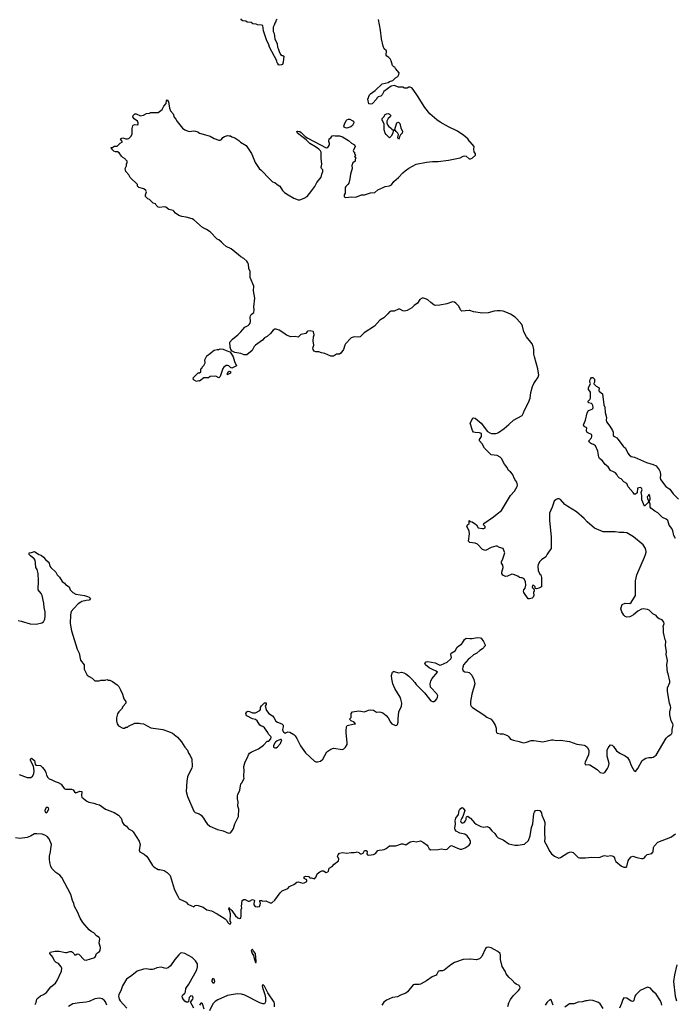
# Model space of a CAD drawing. Header units: inches. Extents: x 2220522 to 2384314, y 721474 to 893490.
# Tile 71 of 256: x 2283888 to 2292788, y 753861 to 767229. Entities that reach past the tile are written whole.
import ezdxf

# ---------------------------------------------------------------- set-up
doc = ezdxf.new("R2010")
doc.units = ezdxf.units.IN
doc.header["$MEASUREMENT"] = 0
for name, color, linetype in [('C2785', 7, 'Continuous'), ('C2786', 7, 'Continuous'), ('C2795', 7, 'Continuous'), ('C2796', 7, 'Continuous')]:
    doc.layers.add(name, color=color, linetype=linetype)

msp = doc.modelspace()

# ---------------------------------------------------------------- linework, layer by layer
at = {"layer": 'C2785', "color": 5}
for points, elevation in [([(2283869, 759071), (2283910, 759065), (2284030, 759027), (2284110, 759023), (2284190, 759041), (2284210, 759055), (2284230, 759090), (2284234, 759130), (2284234, 759190), (2284220, 759250), (2284214, 759306), (2284193, 759410), (2284178, 759438), (2284139, 759490), (2284145, 759610), (2284139, 759710), (2284124, 759764), (2284109, 759790), (2284105, 759850), (2284097, 759890), (2284084, 759910), (2284034, 759950), (2284019, 759970), (2284018, 759990), (2284050, 759995), (2284063, 760000)], 180), ([(2284105, 760000), (2284146, 759970), (2284179, 759959), (2284212, 759932), (2284238, 759898), (2284276, 759870), (2284287, 759850), (2284298, 759810), (2284311, 759790), (2284378, 759730), (2284398, 759690), (2284430, 759662), (2284463, 759603), (2284498, 759578), (2284510, 759562), (2284558, 759530), (2284575, 759490), (2284610, 759451), (2284650, 759428), (2284770, 759410), (2284810, 759398), (2284830, 759390), (2284851, 759370), (2284833, 759347), (2284790, 759343), (2284730, 759329), (2284718, 759322), (2284683, 759297), (2284623, 759237), (2284588, 759192), (2284576, 759150), (2284575, 759030), (2284590, 758930), (2284670, 758682), (2284695, 758630), (2284715, 758535), (2284765, 758470), (2284765, 758410), (2284805, 758330), (2284830, 758311), (2284874, 758290), (2284910, 758254), (2284967, 758253), (2284990, 758262), (2285050, 758262), (2285070, 758271), (2285090, 758262), (2285110, 758262), (2285150, 758242), (2285210, 758198), (2285234, 758174), (2285256, 758130), (2285283, 758070), (2285302, 758010), (2285327, 757970), (2285331, 757950), (2285291, 757910), (2285270, 757868), (2285232, 757830), (2285217, 757803), (2285201, 757750), (2285201, 757710), (2285211, 757670), (2285230, 757642), (2285290, 757612), (2285310, 757612), (2285330, 757622), (2285350, 757622), (2285365, 757635), (2285450, 757678), (2285510, 757678), (2285530, 757672), (2285570, 757671), (2285670, 757616), (2285830, 757591), (2285910, 757564), (2285961, 757541), (2286031, 757490), (2286085, 757425), (2286131, 757351), (2286165, 757310), (2286181, 757270), (2286196, 757250), (2286226, 757190), (2286231, 757090), (2286226, 757070), (2286168, 756950), (2286156, 756890), (2286148, 756752), (2286164, 756684), (2286250, 756485), (2286270, 756465), (2286326, 756446), (2286350, 756431), (2286383, 756390), (2286410, 756341), (2286433, 756313), (2286470, 756281), (2286575, 756235), (2286650, 756216), (2286690, 756196), (2286725, 756185), (2286749, 756191), (2286770, 756212), (2286792, 756248), (2286809, 756310), (2286859, 756410), (2286861, 756510), (2286850, 756550), (2286855, 756610), (2286847, 756650), (2286846, 756690), (2286850, 756711), (2286877, 756770), (2286890, 756854), (2286910, 756872), (2286934, 756930), (2286929, 756950), (2286929, 756989), (2286936, 757010), (2286936, 757050), (2286929, 757070), (2286929, 757090), (2286950, 757152), (2286982, 757210), (2286994, 757246), (2287008, 757270), (2287030, 757286), (2287050, 757291), (2287130, 757331), (2287199, 757381), (2287250, 757432), (2287270, 757434), (2287296, 757464), (2287302, 757490), (2287298, 757498), (2287268, 757530), (2287259, 757550), (2287210, 757615), (2287190, 757634), (2287170, 757635), (2287149, 757649), (2287110, 757708), (2287090, 757728), (2287050, 757738), (2286970, 757778), (2286962, 757790), (2286958, 757810), (2286970, 757832), (2286990, 757842), (2287010, 757838), (2287050, 757818), (2287090, 757818), (2287148, 757850), (2287155, 757865), (2287155, 757890), (2287170, 757912), (2287210, 757952), (2287233, 757953), (2287232, 757930), (2287222, 757910), (2287238, 757850), (2287270, 757811), (2287319, 757779), (2287337, 757757), (2287366, 757706), (2287390, 757691), (2287445, 757670), (2287466, 757650), (2287467, 757630), (2287456, 757590), (2287461, 757570), (2287470, 757558), (2287490, 757542), (2287530, 757558), (2287557, 757557), (2287610, 757525), (2287627, 757507), (2287651, 757470), (2287701, 757370), (2287770, 757276), (2287890, 757163), (2287910, 757151), (2287930, 757151), (2287970, 757161), (2288002, 757190), (2288059, 757290), (2288110, 757327), (2288150, 757337), (2288270, 757319), (2288290, 757331), (2288310, 757351), (2288332, 757390), (2288335, 757410), (2288322, 757550), (2288321, 757590), (2288326, 757610), (2288323, 757630), (2288336, 757644), (2288410, 757666), (2288446, 757670), (2288428, 757690), (2288390, 757709), (2288366, 757730), (2288387, 757753), (2288388, 757810), (2288406, 757830), (2288490, 757844), (2288570, 757834), (2288624, 757856), (2288650, 757860), (2288690, 757853), (2288730, 757827), (2288770, 757831), (2288790, 757828), (2288817, 757817), (2288863, 757783), (2288891, 757750), (2288923, 757690), (2288941, 757670), (2288990, 757645), (2289010, 757651), (2289019, 757661), (2289027, 757690), (2289024, 757736), (2289037, 757830), (2289070, 757910), (2289075, 757950), (2289064, 758004), (2289053, 758033), (2288983, 758150), (2288956, 758210), (2288939, 758279), (2288935, 758325), (2288949, 758370), (2288961, 758379), (2288970, 758381), (2289030, 758363), (2289070, 758371), (2289102, 758362), (2289130, 758347), (2289170, 758315), (2289215, 758270), (2289251, 758230), (2289270, 758201), (2289383, 758090), (2289470, 757982), (2289490, 757971), (2289510, 757971), (2289533, 757987), (2289553, 758010), (2289561, 758030), (2289563, 758050), (2289550, 758077), (2289467, 758167), (2289461, 758210), (2289470, 758250), (2289482, 758278), (2289558, 758370), (2289543, 758383), (2289490, 758405), (2289449, 758430), (2289398, 758470), (2289386, 758490), (2289406, 758510), (2289430, 758514), (2289530, 758498), (2289590, 758466), (2289610, 758471), (2289692, 758508), (2289742, 758550), (2289749, 758570), (2289739, 758610), (2289745, 758630), (2289799, 758661), (2289828, 758712), (2289850, 758730), (2289885, 758750), (2289901, 758770), (2289925, 758815), (2289950, 758831), (2290000, 758828)], 180), ([(2290000, 758562), (2289978, 758542), (2289915, 758470), (2289903, 758437), (2289901, 758410), (2289908, 758388), (2289930, 758375), (2289970, 758371), (2289990, 758364), (2290000, 758357)], 180), ([(2283883, 756983), (2283990, 756941), (2284039, 756941), (2284062, 756958), (2284079, 756990), (2284084, 757030), (2284075, 757095), (2284037, 757170), (2284035, 757190), (2284050, 757201), (2284091, 757171), (2284100, 757120), (2284106, 757106), (2284170, 757101), (2284198, 757078), (2284233, 757030), (2284243, 757010), (2284251, 756970), (2284270, 756939), (2284290, 756924), (2284315, 756915), (2284370, 756885), (2284410, 756874), (2284450, 756851), (2284490, 756791), (2284510, 756784), (2284590, 756782), (2284612, 756772), (2284630, 756746), (2284650, 756734), (2284705, 756755), (2284730, 756751), (2284733, 756730), (2284727, 756710), (2284727, 756690), (2284734, 756674), (2284798, 756618), (2284825, 756605), (2284894, 756590), (2284930, 756576), (2284972, 756570), (2285051, 756511), (2285170, 756466), (2285231, 756430), (2285265, 756390), (2285286, 756330), (2285304, 756304), (2285338, 756278), (2285365, 756245), (2285410, 756222), (2285430, 756202), (2285510, 756078), (2285524, 756030), (2285508, 755952), (2285519, 755930), (2285577, 755897), (2285611, 755870), (2285627, 755850), (2285690, 755745), (2285710, 755725), (2285770, 755691), (2285790, 755691), (2285850, 755678), (2285891, 755650), (2285931, 755610), (2285986, 755430), (2286011, 755370), (2286036, 755330), (2286051, 755291), (2286123, 755263), (2286147, 755247), (2286170, 755222), (2286250, 755182), (2286270, 755202), (2286290, 755205), (2286310, 755201), (2286379, 755179), (2286430, 755143), (2286491, 755131), (2286571, 755091), (2286679, 755019), (2286699, 754999), (2286710, 754974), (2286730, 754954), (2286750, 754954), (2286758, 754970), (2286746, 754990), (2286748, 755090), (2286738, 755138), (2286729, 755150), (2286730, 755174), (2286738, 755158), (2286750, 755154), (2286770, 755134), (2286820, 755060), (2286850, 755035), (2286875, 755025), (2286889, 755031), (2286896, 755064), (2286894, 755150), (2286904, 755170), (2286901, 755190), (2286909, 755270), (2286930, 755285), (2286950, 755285), (2286990, 755262), (2287010, 755262), (2287050, 755282), (2287070, 755274), (2287074, 755270), (2287065, 755230), (2287065, 755210), (2287085, 755190), (2287110, 755182), (2287142, 755190), (2287154, 755210), (2287155, 755235), (2287146, 755250), (2287148, 755272), (2287170, 755272), (2287190, 755262), (2287230, 755265), (2287290, 755238), (2287310, 755238), (2287350, 755276), (2287425, 755375), (2287450, 755401), (2287529, 755431), (2287550, 755458), (2287570, 755471), (2287610, 755486), (2287650, 755519), (2287670, 755524), (2287730, 755507), (2287750, 755511), (2287786, 755530), (2287786, 755550), (2287749, 755570), (2287750, 755591), (2287770, 755601), (2287810, 755598), (2287822, 755590), (2287822, 755582), (2287830, 755574), (2287850, 755578), (2287890, 755566), (2287914, 755590), (2287928, 755630), (2287962, 755658), (2287990, 755671), (2288011, 755671), (2288050, 755651), (2288070, 755658), (2288082, 755670), (2288089, 755711), (2288130, 755732), (2288158, 755762), (2288215, 755810), (2288222, 755830), (2288202, 755870), (2288210, 755892), (2288230, 755911), (2288270, 755921), (2288330, 755914), (2288390, 755923), (2288430, 755921), (2288455, 755925), (2288470, 755932), (2288490, 755922), (2288510, 755905), (2288530, 755902), (2288550, 755914), (2288568, 755950), (2288590, 755951), (2288605, 755930), (2288602, 755902), (2288611, 755891), (2288630, 755887), (2288690, 755896), (2288719, 755910), (2288752, 755948), (2288770, 755955), (2288810, 755956), (2288836, 755964), (2288864, 755976), (2288910, 756012), (2288994, 756014), (2289070, 756038), (2289090, 756038), (2289130, 756026), (2289190, 756065), (2289210, 756071), (2289230, 756076), (2289270, 756066), (2289330, 756081), (2289370, 756058), (2289420, 756020), (2289431, 756010), (2289448, 755970), (2289470, 755960), (2289570, 755962), (2289610, 755971), (2289670, 755963), (2289690, 755968), (2289730, 756006), (2289750, 756015), (2289830, 755979), (2289870, 755967), (2289890, 755967), (2289935, 755985), (2289990, 756021), (2290000, 756036)], 160), ([(2290000, 756092), (2289992, 756110), (2289961, 756150), (2289930, 756169), (2289865, 756185), (2289812, 756210), (2289798, 756230), (2289794, 756250), (2289805, 756310), (2289801, 756350), (2289808, 756390), (2289843, 756437), (2289854, 756490), (2289864, 756510), (2289890, 756533), (2289910, 756525), (2289930, 756490), (2289906, 756410), (2289890, 756389), (2289874, 756350), (2289881, 756330), (2289890, 756324), (2289910, 756323), (2289922, 756330), (2289939, 756350), (2289949, 756370), (2289948, 756390), (2289954, 756406), (2289970, 756413), (2290000, 756393)], 160), ([(2284100, 753860), (2284113, 753887), (2284122, 753930), (2284138, 753950), (2284170, 753977), (2284210, 753995), (2284250, 754022), (2284310, 754096), (2284374, 754146), (2284397, 754183), (2284455, 754310), (2284458, 754350), (2284450, 754370), (2284414, 754414), (2284382, 754430), (2284359, 754450), (2284340, 754500), (2284299, 754550), (2284302, 754570), (2284370, 754584), (2284424, 754584), (2284510, 754562), (2284530, 754562), (2284570, 754578), (2284590, 754576), (2284605, 754570), (2284625, 754550), (2284633, 754533), (2284650, 754532), (2284670, 754545), (2284690, 754541), (2284764, 754464), (2284790, 754461), (2284906, 754494), (2284919, 754510), (2284930, 754551), (2284970, 754579), (2284979, 754590), (2284984, 754630), (2284965, 754690), (2284976, 754750), (2284969, 754770), (2284930, 754791), (2284894, 754830), (2284857, 754850), (2284830, 754873), (2284744, 754970), (2284708, 755030), (2284675, 755115), (2284634, 755190), (2284623, 755230), (2284604, 755270), (2284582, 755350), (2284461, 755581), (2284434, 755614), (2284379, 755650), (2284330, 755700), (2284311, 755730), (2284296, 755784), (2284291, 755830), (2284294, 755870), (2284308, 755930), (2284309, 755971), (2284322, 756030), (2284288, 756108), (2284260, 756140), (2284230, 756159), (2284192, 756172), (2284123, 756177), (2284090, 756175), (2284037, 756143), (2283990, 756124), (2283890, 756114), (2283830, 756122)], 160), ([(2286250, 753808), (2286206, 753890), (2286237, 753930), (2286241, 753950), (2286232, 753972), (2286210, 753977), (2286190, 753955), (2286182, 753898), (2286170, 753889), (2286150, 753889), (2286130, 753902), (2286110, 753924), (2286097, 753950), (2286095, 753970), (2286105, 753990), (2286130, 754010), (2286138, 754030), (2286144, 754076), (2286185, 754135), (2286291, 754329), (2286302, 754370), (2286300, 754410), (2286275, 754450), (2286230, 754496), (2286130, 754550), (2286090, 754560), (2286070, 754553), (2286048, 754532), (2285995, 754470), (2285937, 754383), (2285904, 754356), (2285870, 754348), (2285810, 754365), (2285750, 754355), (2285710, 754337), (2285690, 754333), (2285654, 754334), (2285610, 754343), (2285570, 754340), (2285482, 754310), (2285410, 754252), (2285336, 754203), (2285285, 754110), (2285265, 754055), (2285235, 753990), (2285231, 753970), (2285239, 753930), (2285251, 753910), (2285343, 753810)], 160), ([(2290000, 754473), (2289910, 754469), (2289793, 754427), (2289742, 754398), (2289650, 754326), (2289630, 754316), (2289590, 754315), (2289578, 754310), (2289570, 754304), (2289552, 754268), (2289542, 754258), (2289486, 754234), (2289410, 754181), (2289330, 754135), (2289310, 754130), (2289250, 754130), (2289230, 754125), (2289151, 754030), (2289130, 754012), (2289056, 753984), (2289019, 753961), (2288948, 753952), (2288870, 753919), (2288831, 753890), (2288803, 753850)], 160), ([(2287347, 753827), (2287349, 753870), (2287342, 753890), (2287255, 754015), (2287210, 754106), (2287190, 754131), (2287181, 754110), (2287185, 754090), (2287216, 753996), (2287226, 753950), (2287225, 753895), (2287210, 753867), (2287190, 753865), (2287150, 753881), (2286944, 753984), (2286899, 753999), (2286850, 754003), (2286785, 753995), (2286710, 753978), (2286580, 753920), (2286542, 753898), (2286510, 753868), (2286466, 753770)], 160), ([(2285069, 753849), (2285053, 753893), (2285037, 753917), (2285010, 753934), (2284970, 753942), (2284910, 753934), (2284830, 753899), (2284790, 753888), (2284698, 753882), (2284610, 753867), (2284549, 753831)], 160), ([(2286394, 753794), (2286370, 753866), (2286356, 753876), (2286345, 753875), (2286331, 753849)], 160)]:
    msp.add_lwpolyline(points, dxfattribs=dict(at, elevation=elevation))
for points, elevation in [([(2287430, 757458), (2287384, 757436), (2287360, 757420), (2287352, 757410), (2287332, 757370), (2287333, 757353), (2287350, 757342), (2287370, 757345), (2287390, 757358), (2287430, 757402), (2287446, 757450), (2287436, 757456)], 180), ([(2284270, 756533), (2284248, 756532), (2284231, 756490), (2284232, 756470), (2284250, 756461), (2284262, 756470), (2284284, 756510), (2284278, 756530)], 160), ([(2287050, 754609), (2287038, 754602), (2287031, 754589), (2287045, 754550), (2287062, 754522), (2287070, 754482), (2287090, 754427), (2287098, 754430), (2287100, 754450), (2287092, 754490), (2287089, 754550), (2287062, 754582)], 160), ([(2286510, 754213), (2286498, 754190), (2286498, 754170), (2286510, 754153), (2286530, 754154), (2286539, 754170), (2286534, 754194), (2286530, 754204)], 160)]:
    msp.add_lwpolyline(points, close=True, dxfattribs=dict(at, elevation=elevation))
at = {"layer": 'C2786', "color": 5, "elevation": 180}
for points in [[(2287385, 767235), (2287370, 767223), (2287362, 767198), (2287350, 767184), (2287344, 767156), (2287328, 767130), (2287329, 767070), (2287342, 767042), (2287350, 766968), (2287382, 766902), (2287390, 766855), (2287399, 766839), (2287410, 766797), (2287430, 766759), (2287450, 766742), (2287462, 766742), (2287472, 766732), (2287466, 766654), (2287457, 766623), (2287443, 766617), (2287410, 766613), (2287398, 766618), (2287396, 766630), (2287384, 766644), (2287377, 766670), (2287278, 766858), (2287270, 766890), (2287237, 766957), (2287196, 767076), (2287188, 767150), (2287170, 767156), (2287118, 767158), (2287097, 767170), (2287055, 767175), (2287032, 767190), (2286977, 767197), (2286958, 767210), (2286916, 767216), (2286902, 767222), (2286890, 767239)], [(2290000, 765573), (2289973, 765613), (2289919, 765659), (2289830, 765714), (2289710, 765773), (2289597, 765837), (2289550, 765869), (2289456, 765950), (2289390, 766039), (2289290, 766197), (2289230, 766282), (2289210, 766304), (2289190, 766315), (2289170, 766315), (2289150, 766302), (2289110, 766298), (2289090, 766315), (2289030, 766315), (2288974, 766334), (2288930, 766325), (2288830, 766255), (2288811, 766210), (2288790, 766193), (2288756, 766184), (2288737, 766163), (2288731, 766149), (2288671, 766089), (2288650, 766082), (2288630, 766086), (2288615, 766150), (2288635, 766210), (2288650, 766225), (2288713, 766267), (2288810, 766358), (2288890, 766378), (2288910, 766391), (2288954, 766406), (2288990, 766442), (2289020, 766460), (2289035, 766485), (2289038, 766510), (2288989, 766569), (2288983, 766583), (2288969, 766589), (2288950, 766609), (2288933, 766670), (2288918, 766698), (2288898, 766718), (2288874, 766734), (2288864, 766750), (2288868, 766808), (2288836, 766836), (2288821, 766870), (2288801, 766970), (2288787, 767087), (2288758, 767230)], [(2290000, 763279), (2289990, 763283), (2289890, 763274), (2289872, 763292), (2289850, 763342), (2289810, 763382), (2289790, 763394), (2289762, 763398), (2289688, 763372), (2289590, 763355), (2289530, 763349), (2289510, 763357), (2289468, 763388), (2289430, 763425), (2289410, 763437), (2289371, 763449), (2289350, 763449), (2289319, 763430), (2289290, 763381), (2289243, 763350), (2289210, 763316), (2289150, 763283), (2289110, 763273), (2289090, 763276), (2289050, 763298), (2289030, 763299), (2288970, 763273), (2288927, 763273), (2288910, 763262), (2288886, 763234), (2288830, 763182), (2288778, 763150), (2288705, 763070), (2288563, 762977), (2288510, 762925), (2288490, 762920), (2288430, 762924), (2288390, 762909), (2288310, 762830), (2288300, 762810), (2288286, 762750), (2288250, 762700), (2288230, 762688), (2288190, 762686), (2288150, 762663), (2288110, 762661), (2288030, 762696), (2287986, 762706), (2287950, 762721), (2287910, 762721), (2287884, 762730), (2287873, 762750), (2287869, 762770), (2287881, 762810), (2287874, 762870), (2287876, 762924), (2287888, 762952), (2287876, 762990), (2287870, 762995), (2287830, 763006), (2287800, 763000), (2287790, 762995), (2287773, 762967), (2287705, 762955), (2287670, 762918), (2287630, 762929), (2287570, 762925), (2287510, 762946), (2287475, 762975), (2287410, 763012), (2287370, 763029), (2287350, 763026), (2287330, 763016), (2287292, 762968), (2287250, 762929), (2287212, 762910), (2287183, 762877), (2287090, 762809), (2287071, 762790), (2287043, 762737), (2286970, 762678), (2286937, 762677), (2286890, 762695), (2286810, 762710), (2286771, 762731), (2286753, 762753), (2286744, 762784), (2286743, 762850), (2286775, 762890), (2286850, 762951), (2286890, 762991), (2286945, 763055), (2286990, 763078), (2287002, 763090), (2287016, 763110), (2287021, 763130), (2287016, 763190), (2287021, 763210), (2287030, 763225), (2287065, 763255), (2287072, 763288), (2287069, 763330), (2287079, 763450), (2287061, 763550), (2287069, 763610), (2287017, 763730), (2287015, 763810), (2286999, 763850), (2286995, 763910), (2286986, 763930), (2286971, 763951), (2286930, 763986), (2286890, 764009), (2286859, 764039), (2286759, 764119), (2286689, 764150), (2286650, 764184), (2286629, 764210), (2286590, 764241), (2286569, 764250), (2286474, 764350), (2286423, 764383), (2286370, 764409), (2286250, 764513), (2286230, 764525), (2286149, 764549), (2286090, 764556), (2286050, 764569), (2286002, 764602), (2285982, 764630), (2285970, 764639), (2285913, 764653), (2285870, 764682), (2285850, 764689), (2285790, 764681), (2285770, 764686), (2285742, 764710), (2285730, 764728), (2285700, 764740), (2285649, 764789), (2285630, 764798), (2285598, 764830), (2285598, 764850), (2285608, 764890), (2285602, 764910), (2285572, 764932), (2285506, 764950), (2285486, 764970), (2285486, 764990), (2285389, 765089), (2285370, 765122), (2285329, 765170), (2285318, 765210), (2285336, 765244), (2285338, 765270), (2285348, 765290), (2285348, 765310), (2285326, 765330), (2285322, 765342), (2285290, 765358), (2285270, 765378), (2285240, 765420), (2285216, 765436), (2285190, 765435), (2285165, 765445), (2285138, 765470), (2285138, 765478), (2285126, 765490), (2285130, 765494), (2285150, 765494), (2285169, 765511), (2285210, 765512), (2285250, 765552), (2285286, 765570), (2285268, 765588), (2285258, 765610), (2285262, 765618), (2285290, 765625), (2285330, 765611), (2285350, 765611), (2285370, 765618), (2285398, 765642), (2285416, 765676), (2285414, 765750), (2285422, 765790), (2285430, 765798), (2285450, 765805), (2285490, 765802), (2285496, 765816), (2285498, 765830), (2285488, 765850), (2285442, 765882), (2285422, 765910), (2285429, 765930), (2285449, 765951), (2285470, 765952), (2285530, 765922), (2285570, 765931), (2285610, 765958), (2285650, 765962), (2285669, 765971), (2285770, 765971), (2285822, 766010), (2285843, 766057), (2285878, 766090), (2285882, 766130), (2285890, 766142), (2285910, 766114), (2285921, 766030), (2285936, 765990), (2285971, 765950), (2285987, 765907), (2286010, 765878), (2286025, 765845), (2286098, 765758), (2286130, 765736), (2286190, 765711), (2286250, 765719), (2286277, 765717), (2286306, 765706), (2286331, 765691), (2286410, 765665), (2286474, 765650), (2286530, 765618), (2286590, 765592), (2286610, 765592), (2286630, 765602), (2286648, 765630), (2286670, 765645), (2286710, 765658), (2286730, 765651), (2286750, 765651), (2286770, 765638), (2286810, 765625), (2286862, 765590), (2286886, 765566), (2286962, 765522), (2287033, 765413), (2287050, 765382), (2287086, 765290), (2287138, 765210), (2287166, 765186), (2287283, 765063), (2287322, 765030), (2287350, 765018), (2287382, 764990), (2287418, 764970), (2287458, 764910), (2287484, 764884), (2287531, 764850), (2287610, 764805), (2287670, 764785), (2287690, 764785), (2287750, 764805), (2287789, 764830), (2287855, 764910), (2287895, 764965), (2287920, 765020), (2287979, 765090), (2287989, 765130), (2288005, 765170), (2288004, 765190), (2287987, 765207), (2287983, 765223), (2287990, 765270), (2287981, 765350), (2287979, 765430), (2287970, 765449), (2287949, 765470), (2287902, 765502), (2287827, 765547), (2287779, 765599), (2287658, 765690), (2287649, 765711), (2287663, 765717), (2287690, 765711), (2287710, 765698), (2287765, 765645), (2287801, 765621), (2288050, 765491), (2288070, 765492), (2288095, 765530), (2288095, 765550), (2288085, 765575), (2288089, 765610), (2288113, 765627), (2288129, 765651), (2288150, 765658), (2288172, 765652), (2288230, 765652), (2288270, 765641), (2288351, 765591), (2288391, 765551), (2288434, 765530), (2288442, 765510), (2288414, 765450), (2288418, 765438), (2288434, 765430), (2288434, 765410), (2288452, 765392), (2288434, 765370), (2288451, 765350), (2288442, 765330), (2288442, 765310), (2288412, 765288), (2288398, 765250), (2288403, 765210), (2288379, 765130), (2288371, 765070), (2288356, 765010), (2288345, 764990), (2288315, 764965), (2288306, 764950), (2288306, 764874), (2288292, 764850), (2288292, 764830), (2288301, 764821), (2288317, 764817), (2288390, 764823), (2288450, 764818), (2288530, 764852), (2288570, 764851), (2288650, 764879), (2288710, 764885), (2288750, 764918), (2288830, 764955), (2288850, 764963), (2288910, 764972), (2288935, 764985), (2288967, 765033), (2289030, 765086), (2289089, 765150), (2289122, 765178), (2289170, 765215), (2289270, 765267), (2289410, 765293), (2289490, 765302), (2289570, 765302), (2289710, 765321), (2289870, 765355), (2289910, 765376), (2289930, 765381), (2289950, 765378), (2289990, 765341), (2290000, 765340)], [(2290000, 760130), (2289998, 760130), (2289981, 760150), (2289995, 760250), (2289988, 760290), (2289958, 760350), (2289966, 760370), (2289988, 760390), (2289988, 760430), (2289992, 760430), (2289998, 760418), (2290000, 760418)], [(2284063, 760000), (2284090, 760011), (2284105, 760000)]]:
    msp.add_lwpolyline(points, dxfattribs=at)
for points in [[(2288950, 765734), (2288982, 765738), (2288988, 765770), (2289010, 765831), (2289030, 765836), (2289050, 765822), (2289063, 765763), (2289086, 765710), (2289081, 765690), (2289056, 765664), (2289050, 765646), (2289042, 765638), (2289040, 765620), (2289030, 765608), (2289022, 765630), (2289029, 765670), (2289022, 765690), (2288998, 765710), (2288990, 765726), (2288958, 765722), (2288952, 765690), (2288930, 765646), (2288910, 765626), (2288862, 765670), (2288850, 765688), (2288834, 765734), (2288838, 765810), (2288808, 765870), (2288808, 765890), (2288830, 765912), (2288850, 765942), (2288866, 765950), (2288890, 765954), (2288910, 765945), (2288925, 765930), (2288918, 765910), (2288891, 765889), (2288872, 765850), (2288871, 765830), (2288882, 765802), (2288900, 765780), (2288934, 765750), (2288938, 765738)], [(2288330, 765757), (2288310, 765759), (2288295, 765770), (2288290, 765786), (2288296, 765810), (2288321, 765859), (2288330, 765871), (2288350, 765881), (2288370, 765881), (2288403, 765863), (2288418, 765850), (2288425, 765830), (2288406, 765794), (2288385, 765775), (2288370, 765769)], [(2286770, 762499), (2286750, 762508), (2286728, 762530), (2286710, 762536), (2286690, 762533), (2286661, 762510), (2286648, 762492), (2286610, 762386), (2286592, 762368), (2286550, 762388), (2286473, 762387), (2286450, 762368), (2286390, 762369), (2286330, 762322), (2286310, 762324), (2286290, 762319), (2286255, 762335), (2286244, 762350), (2286249, 762370), (2286310, 762434), (2286330, 762434), (2286346, 762450), (2286346, 762490), (2286362, 762498), (2286366, 762510), (2286388, 762532), (2286408, 762570), (2286402, 762610), (2286409, 762630), (2286430, 762665), (2286480, 762700), (2286508, 762730), (2286530, 762742), (2286570, 762751), (2286590, 762751), (2286610, 762759), (2286650, 762755), (2286690, 762740), (2286739, 762719), (2286759, 762699), (2286787, 762650), (2286803, 762590), (2286831, 762529)], [(2286710, 762408), (2286708, 762430), (2286718, 762450), (2286730, 762456), (2286750, 762452), (2286751, 762429), (2286722, 762418)]]:
    msp.add_lwpolyline(points, close=True, dxfattribs=at)
at = {"layer": 'C2795', "color": 5}
for points, elevation in [([(2290000, 758357), (2290010, 758350), (2290028, 758328), (2290052, 758272), (2290068, 758210), (2290028, 758070), (2290010, 757970), (2290009, 757929), (2290017, 757910), (2290036, 757890), (2290191, 757790), (2290230, 757759), (2290290, 757730), (2290317, 757697), (2290344, 757650), (2290356, 757610), (2290357, 757570), (2290363, 757550), (2290370, 757543), (2290409, 757531), (2290450, 757531), (2290497, 757517), (2290511, 757510), (2290530, 757491), (2290550, 757461), (2290590, 757446), (2290669, 757431), (2290698, 757418), (2290730, 757411), (2290770, 757419), (2290830, 757442), (2290870, 757441), (2290990, 757423), (2291110, 757450), (2291130, 757450), (2291170, 757443), (2291230, 757446), (2291350, 757430), (2291450, 757393), (2291550, 757380), (2291571, 757370), (2291593, 757350), (2291613, 757313), (2291616, 757290), (2291612, 757248), (2291566, 757150), (2291562, 757130), (2291570, 757114), (2291610, 757118), (2291630, 757111), (2291728, 757048), (2291770, 757007), (2291810, 757001), (2291833, 757010), (2291870, 757061), (2291882, 757090), (2291889, 757130), (2291864, 757230), (2291865, 757310), (2291877, 757343), (2291910, 757385), (2291930, 757378), (2291950, 757359), (2291990, 757304), (2292008, 757288), (2292045, 757265), (2292110, 757235), (2292141, 757210), (2292168, 757168), (2292190, 757102), (2292210, 757062), (2292230, 757032), (2292250, 757022), (2292278, 757062), (2292339, 757170), (2292350, 757181), (2292390, 757203), (2292430, 757211), (2292470, 757211), (2292490, 757217), (2292530, 757243), (2292666, 757474), (2292690, 757500), (2292730, 757525), (2292741, 757539), (2292745, 757555), (2292744, 757590), (2292759, 757650), (2292754, 757670), (2292731, 757710), (2292714, 757790), (2292712, 757830), (2292727, 757890), (2292725, 757910), (2292710, 757950), (2292681, 758110), (2292684, 758156), (2292715, 758230), (2292715, 758250), (2292692, 758350), (2292684, 758370), (2292675, 758470), (2292681, 758530), (2292666, 758610), (2292669, 758649), (2292654, 758730), (2292659, 758790), (2292649, 758810), (2292629, 758910), (2292629, 758970), (2292624, 758990), (2292639, 759030), (2292634, 759050), (2292610, 759082), (2292570, 759095), (2292550, 759109), (2292530, 759138), (2292482, 759162), (2292435, 759210), (2292410, 759219), (2292350, 759229), (2292330, 759226), (2292280, 759200), (2292223, 759150), (2292190, 759129), (2292170, 759123), (2292130, 759119), (2292110, 759127), (2292090, 759145), (2292062, 759190), (2292049, 759230), (2292057, 759263), (2292069, 759290), (2292110, 759308), (2292170, 759304), (2292190, 759315), (2292247, 759410), (2292249, 759610), (2292264, 759690), (2292369, 759931), (2292385, 759970), (2292391, 760000)], 180), ([(2291068, 760000), (2291048, 759972), (2291030, 759938), (2290970, 759895), (2290948, 759872), (2290927, 759833), (2290921, 759810), (2290925, 759750), (2290950, 759702), (2290962, 759690), (2290974, 759654), (2290972, 759530), (2290934, 759510), (2290903, 759503), (2290886, 759506), (2290888, 759530), (2290870, 759548), (2290850, 759546), (2290845, 759530), (2290850, 759514), (2290874, 759494), (2290873, 759473), (2290865, 759450), (2290866, 759410), (2290861, 759390), (2290846, 759374), (2290810, 759364), (2290790, 759364), (2290733, 759450), (2290729, 759470), (2290734, 759490), (2290750, 759512), (2290759, 759550), (2290755, 759595), (2290737, 759637), (2290710, 759649), (2290690, 759649), (2290675, 759655), (2290650, 759675), (2290590, 759697), (2290570, 759699), (2290510, 759672), (2290490, 759669), (2290472, 759672), (2290447, 759687), (2290433, 759710), (2290433, 759730), (2290453, 759790), (2290445, 759825), (2290428, 759850), (2290428, 759870), (2290449, 759911), (2290474, 759990), (2290470, 760000)], 180), ([(2290000, 758828), (2290030, 758827), (2290098, 758842), (2290138, 758838), (2290151, 758831), (2290185, 758785), (2290202, 758750), (2290205, 758730), (2290170, 758689), (2290134, 758666), (2290092, 758628), (2290050, 758607), (2290000, 758562)], 180), ([(2290000, 756393), (2290010, 756387), (2290064, 756324), (2290087, 756307), (2290130, 756284), (2290150, 756274), (2290188, 756268), (2290233, 756273), (2290263, 756263), (2290298, 756218), (2290340, 756180), (2290362, 756142), (2290382, 756122), (2290450, 756094), (2290530, 756040), (2290610, 756021), (2290650, 756022), (2290743, 756037), (2290794, 756086), (2290816, 756150), (2290837, 756263), (2290854, 756310), (2290870, 756450), (2290877, 756470), (2290890, 756493), (2290917, 756497), (2290950, 756491), (2290970, 756462), (2290976, 756430), (2291010, 756356), (2291016, 756330), (2291018, 756310), (2291012, 756250), (2291012, 756170), (2291017, 756123), (2291011, 756070), (2291047, 756010), (2291076, 755950), (2291110, 755905), (2291150, 755871), (2291206, 755846), (2291230, 755856), (2291330, 755919), (2291370, 755931), (2291400, 755920), (2291470, 755856), (2291490, 755848), (2291570, 755848), (2291650, 755859), (2291750, 755856), (2291770, 755859), (2291810, 755877), (2291830, 755879), (2291870, 755871), (2291910, 755879), (2291930, 755878), (2291950, 755867), (2291962, 755850), (2291967, 755827), (2291980, 755800), (2292058, 755738), (2292090, 755723), (2292116, 755724), (2292129, 755731), (2292150, 755810), (2292161, 755830), (2292190, 755861), (2292210, 755871), (2292268, 755852), (2292290, 755851), (2292330, 755839), (2292350, 755839), (2292370, 755851), (2292386, 755874), (2292407, 755893), (2292468, 755910), (2292480, 755920), (2292489, 755931), (2292493, 755990), (2292501, 756010), (2292550, 756061), (2292728, 756132), (2292790, 756175)], 160), ([(2290000, 756036), (2290009, 756050), (2290009, 756070), (2290000, 756092)], 160), ([(2290517, 753830), (2290530, 753879), (2290550, 753924), (2290586, 753974), (2290662, 754050), (2290678, 754070), (2290684, 754090), (2290670, 754115), (2290630, 754134), (2290610, 754149), (2290573, 754190), (2290527, 754230), (2290494, 754273), (2290477, 754310), (2290436, 754376), (2290416, 754470), (2290417, 754530), (2290410, 754550), (2290377, 754577), (2290330, 754606), (2290290, 754628), (2290250, 754637), (2290230, 754634), (2290210, 754618), (2290163, 754510), (2290130, 754477), (2290090, 754464), (2290007, 754473), (2290000, 754473)], 160), ([(2292810, 754395), (2292778, 754262), (2292762, 754170), (2292788, 753972), (2292806, 753906)], 160), ([(2292606, 753850), (2292603, 753870), (2292586, 753910), (2292530, 753999), (2292494, 754030), (2292450, 754078), (2292410, 754095), (2292310, 754048), (2292251, 753990), (2292241, 753970), (2292227, 753913), (2292210, 753899), (2292190, 753904), (2292130, 753944), (2292090, 753948), (2292075, 753925), (2292059, 753870), (2292031, 753810)], 160), ([(2291130, 753849), (2291110, 753909), (2291101, 753921), (2291090, 753926), (2291050, 753888), (2291021, 753850)], 160), ([(2291810, 753804), (2291768, 753868), (2291746, 753886), (2291670, 753914), (2291630, 753919), (2291590, 753909), (2291570, 753909), (2291530, 753895), (2291470, 753889), (2291411, 753869), (2291350, 753868), (2291290, 753824)], 160)]:
    msp.add_lwpolyline(points, dxfattribs=dict(at, elevation=elevation))
at = {"layer": 'C2796', "color": 5}
for points, elevation in [([(2290000, 765340), (2290010, 765339), (2290032, 765348), (2290075, 765390), (2290078, 765410), (2290056, 765436), (2290054, 765470), (2290059, 765510), (2290002, 765570), (2290000, 765573)], 180), ([(2290000, 760418), (2290030, 760411), (2290091, 760371), (2290114, 760330), (2290170, 760319), (2290190, 760321), (2290208, 760330), (2290206, 760350), (2290186, 760370), (2290188, 760390), (2290322, 760478), (2290370, 760521), (2290430, 760565), (2290550, 760770), (2290606, 760830), (2290640, 760890), (2290644, 760910), (2290637, 760950), (2290608, 760988), (2290577, 761057), (2290550, 761089), (2290526, 761110), (2290507, 761150), (2290470, 761196), (2290431, 761270), (2290411, 761291), (2290370, 761310), (2290290, 761320), (2290197, 761410), (2290165, 761470), (2290132, 761510), (2290130, 761530), (2290158, 761570), (2290157, 761610), (2290130, 761622), (2290070, 761624), (2290048, 761630), (2290035, 761650), (2290002, 761750), (2290042, 761818), (2290050, 761825), (2290070, 761818), (2290153, 761750), (2290237, 761637), (2290270, 761618), (2290292, 761612), (2290350, 761611), (2290370, 761615), (2290390, 761624), (2290463, 761677), (2290530, 761731), (2290590, 761791), (2290710, 761856), (2290729, 761890), (2290743, 761930), (2290796, 762030), (2290816, 762090), (2290829, 762169), (2290849, 762250), (2290870, 762291), (2290925, 762375), (2290934, 762406), (2290933, 762430), (2290921, 762490), (2290876, 762650), (2290869, 762690), (2290869, 762750), (2290861, 762790), (2290844, 762830), (2290770, 762922), (2290732, 762990), (2290712, 763070), (2290703, 763090), (2290639, 763170), (2290615, 763190), (2290550, 763230), (2290490, 763259), (2290452, 763272), (2290410, 763278), (2290370, 763278), (2290330, 763272), (2290250, 763249), (2290170, 763247), (2290050, 763263), (2290000, 763279)], 180), ([(2292790, 760184), (2292770, 760228), (2292756, 760290), (2292741, 760321), (2292707, 760367), (2292685, 760430), (2292666, 760446), (2292615, 760470), (2292553, 760533), (2292510, 760556), (2292455, 760595), (2292447, 760610), (2292446, 760650), (2292434, 760690), (2292449, 760710), (2292449, 760731), (2292443, 760763), (2292430, 760788), (2292424, 760770), (2292408, 760750), (2292410, 760725), (2292427, 760690), (2292416, 760670), (2292370, 760624), (2292336, 760710), (2292332, 760770), (2292324, 760810), (2292337, 760850), (2292329, 760869), (2292310, 760877), (2292274, 760870), (2292270, 760806), (2292250, 760788), (2292230, 760788), (2292218, 760810), (2292149, 760889), (2292132, 760932), (2292090, 760954), (2292055, 760995), (2292030, 761006), (2292010, 761026), (2291994, 761054), (2291976, 761076), (2291951, 761091), (2291910, 761108), (2291879, 761158), (2291837, 761190), (2291800, 761240), (2291759, 761270), (2291749, 761290), (2291736, 761370), (2291703, 761443), (2291680, 761460), (2291650, 761470), (2291623, 761490), (2291615, 761510), (2291649, 761550), (2291655, 761570), (2291655, 761590), (2291650, 761598), (2291600, 761620), (2291588, 761630), (2291582, 761650), (2291586, 761690), (2291550, 761708), (2291544, 761730), (2291569, 761790), (2291590, 761892), (2291610, 761922), (2291658, 761942), (2291668, 761950), (2291674, 761966), (2291669, 761990), (2291658, 762010), (2291650, 762018), (2291610, 762028), (2291606, 762050), (2291630, 762074), (2291638, 762090), (2291635, 762170), (2291630, 762186), (2291608, 762208), (2291608, 762230), (2291638, 762290), (2291629, 762310), (2291629, 762330), (2291635, 762350), (2291650, 762371), (2291669, 762371), (2291691, 762350), (2291692, 762310), (2291682, 762290), (2291684, 762284), (2291712, 762252), (2291754, 762230), (2291752, 762190), (2291760, 762180), (2291802, 762150), (2291819, 761999), (2291830, 761970), (2291837, 761897), (2291853, 761830), (2291850, 761790), (2291855, 761770), (2291901, 761710), (2291937, 761650), (2291947, 761630), (2291946, 761586), (2291962, 761570), (2291993, 761553), (2292010, 761536), (2292081, 761441), (2292113, 761410), (2292143, 761343), (2292160, 761320), (2292190, 761299), (2292236, 761290), (2292398, 761218), (2292490, 761192), (2292530, 761170), (2292570, 761119), (2292585, 761090), (2292589, 761050), (2292581, 761010), (2292588, 760988), (2292662, 760890), (2292713, 760853), (2292759, 760790), (2292830, 760718)], 160), ([(2292391, 760000), (2292393, 760007), (2292385, 760050), (2292350, 760101), (2292219, 760210), (2292130, 760261), (2292090, 760269), (2292030, 760269), (2291970, 760275), (2291810, 760275), (2291690, 760327), (2291590, 760413), (2291550, 760457), (2291447, 760547), (2291330, 760619), (2291290, 760649), (2291230, 760715), (2291210, 760724), (2291190, 760724), (2291170, 760717), (2291146, 760694), (2291133, 760667), (2291116, 760610), (2291082, 760530), (2291079, 760510), (2291079, 760430), (2291102, 760210), (2291105, 760070), (2291101, 760050), (2291090, 760030), (2291068, 760000)], 180), ([(2290470, 760000), (2290450, 760048), (2290402, 760062), (2290370, 760079), (2290350, 760081), (2290290, 760064), (2290210, 760024), (2290170, 760034), (2290102, 760110), (2290070, 760121), (2290000, 760130)], 180)]:
    msp.add_lwpolyline(points, dxfattribs=dict(at, elevation=elevation))

doc.saveas('drawing.dxf')
